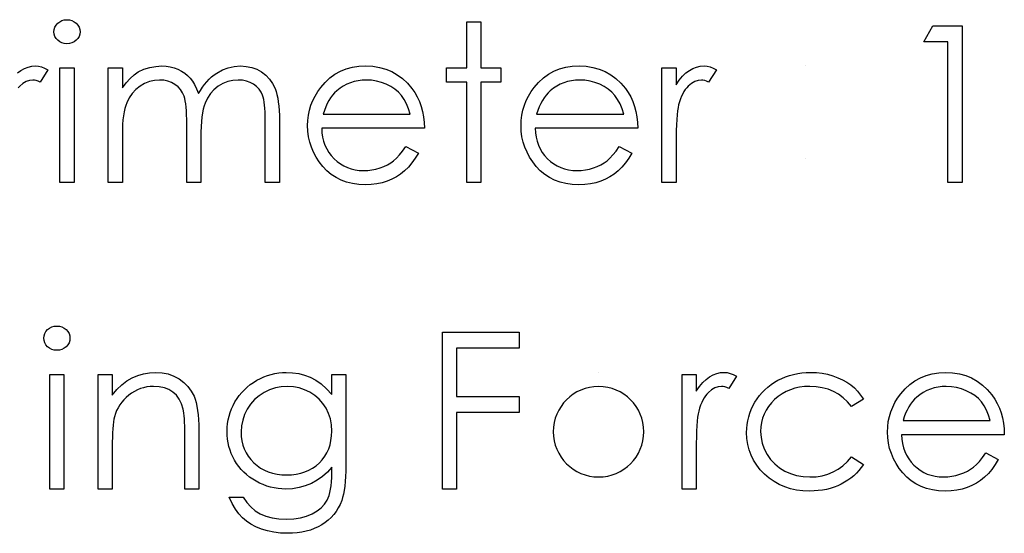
# Model space of a CAD drawing. Header units: inches. Extents: x 220 to 877, y 4 to 174.
# Tile 191 of 256: x 260.678 to 261.542, y 157.365 to 157.816. Entities that reach past the tile are written whole.
import ezdxf

# ---------------------------------------------------------------- set-up
doc = ezdxf.new("R2010")
doc.units = ezdxf.units.IN
doc.header["$LTSCALE"] = 0.5
doc.header["$MEASUREMENT"] = 0
doc.layers.add('SID-M-D', color=42, linetype='Continuous')

msp = doc.modelspace()

# ---------------------------------------------------------------- linework, layer by layer
at = {"layer": 'SID-M-D', "linetype": 'Continuous'}
for p, q in [((260.71179, 157.81289), (260.71356, 157.81424)), ((260.71356, 157.81424), (260.71552, 157.81523)), ((260.71552, 157.81523), (260.71759, 157.81581)), ((260.71759, 157.81581), (260.71985, 157.81601)), ((260.71985, 157.81601), (260.72214, 157.81581)), ((260.72214, 157.81581), (260.72427, 157.81523)), ((260.72427, 157.81523), (260.72623, 157.81424)), ((260.72623, 157.81424), (260.72799, 157.81289)), ((261.07058, 157.81424), (261.08294, 157.81424)), ((261.07058, 157.77361), (261.07058, 157.81424)), ((261.08294, 157.81424), (261.08294, 157.77361)), ((260.70842, 157.80535), (260.70864, 157.80748)), ((260.70864, 157.80328), (260.70842, 157.80535)), ((260.70864, 157.80748), (260.70928, 157.80944)), ((260.70928, 157.80944), (260.71033, 157.81126)), ((260.71033, 157.81126), (260.71179, 157.81289)), ((260.72799, 157.81289), (260.72948, 157.81126)), ((260.72948, 157.81126), (260.73053, 157.80944)), ((260.73053, 157.80944), (260.73117, 157.80748)), ((260.73117, 157.80748), (260.73139, 157.80535)), ((260.73139, 157.80535), (260.73117, 157.80328)), ((261.4716, 157.79657), (261.47968, 157.81071)), ((261.47968, 157.81071), (261.50516, 157.81071)), ((261.50516, 157.81071), (261.50516, 157.67291)), ((260.70928, 157.80135), (260.70864, 157.80328)), ((260.71033, 157.79956), (260.70928, 157.80135)), ((260.71179, 157.79793), (260.71033, 157.79956)), ((260.71356, 157.79657), (260.71179, 157.79793)), ((260.71552, 157.79558), (260.71356, 157.79657)), ((260.72623, 157.79657), (260.72427, 157.79558)), ((260.72799, 157.79793), (260.72623, 157.79657)), ((260.72948, 157.79956), (260.72799, 157.79793)), ((260.73053, 157.80135), (260.72948, 157.79956)), ((260.73117, 157.80328), (260.73053, 157.80135)), ((261.4928, 157.79657), (261.4716, 157.79657)), ((261.4928, 157.67291), (261.4928, 157.79657)), ((260.71759, 157.795), (260.71552, 157.79558)), ((260.71985, 157.79481), (260.71759, 157.795)), ((260.72214, 157.795), (260.71985, 157.79481)), ((260.72427, 157.79558), (260.72214, 157.795)), ((260.67646, 157.76919), (260.67949, 157.77145)), ((260.67949, 157.77145), (260.68261, 157.77317)), ((260.68261, 157.77317), (260.68582, 157.77441)), ((260.68582, 157.77441), (260.68904, 157.77513)), ((260.68904, 157.77513), (260.69236, 157.77537)), ((260.69236, 157.77537), (260.69492, 157.77515)), ((260.69492, 157.77515), (260.69757, 157.77452)), ((260.70312, 157.77192), (260.69633, 157.76121)), ((260.69757, 157.77452), (260.70031, 157.77344)), ((260.70031, 157.77344), (260.70312, 157.77192)), ((260.71372, 157.77361), (260.72609, 157.77361)), ((260.71372, 157.67291), (260.71372, 157.77361)), ((260.72609, 157.77361), (260.72609, 157.67291)), ((260.75612, 157.77361), (260.76849, 157.77361)), ((260.75612, 157.67291), (260.75612, 157.77361)), ((260.76849, 157.77361), (260.76849, 157.75611)), ((260.77889, 157.7677), (260.78245, 157.77027)), ((260.78245, 157.77027), (260.78745, 157.7725)), ((260.78745, 157.7725), (260.79258, 157.7741)), ((260.79258, 157.7741), (260.79783, 157.77504)), ((260.79783, 157.77504), (260.80321, 157.77537)), ((260.80321, 157.77537), (260.80686, 157.77518)), ((260.80686, 157.77518), (260.81039, 157.77466)), ((260.81039, 157.77466), (260.81384, 157.77375)), ((260.81384, 157.77375), (260.81718, 157.77248)), ((260.81718, 157.77248), (260.82035, 157.7709)), ((260.82035, 157.7709), (260.8232, 157.76911)), ((260.85138, 157.76916), (260.85629, 157.77187)), ((260.85629, 157.77187), (260.86143, 157.77383)), ((260.86143, 157.77383), (260.8667, 157.77499)), ((260.8667, 157.77499), (260.87219, 157.77537)), ((260.87219, 157.77537), (260.87724, 157.77504)), ((260.87724, 157.77504), (260.88199, 157.77408)), ((260.88199, 157.77408), (260.88644, 157.77242)), ((260.88644, 157.77242), (260.89058, 157.77013)), ((260.89058, 157.77013), (260.8943, 157.76726)), ((260.95503, 157.76803), (260.9598, 157.77068)), ((260.9598, 157.77068), (260.96488, 157.77272)), ((260.96488, 157.77272), (260.97027, 157.77422)), ((260.97027, 157.77422), (260.97595, 157.77507)), ((260.97595, 157.77507), (260.98197, 157.77537)), ((260.98197, 157.77537), (260.98815, 157.77507)), ((260.98815, 157.77507), (260.99403, 157.77413)), ((260.99403, 157.77413), (260.99958, 157.77259)), ((260.99958, 157.77259), (261.0048, 157.77043)), ((261.0048, 157.77043), (261.00971, 157.76765)), ((261.05291, 157.76124), (261.05291, 157.77361)), ((261.05291, 157.77361), (261.07058, 157.77361)), ((261.08294, 157.77361), (261.10061, 157.77361)), ((261.10061, 157.77361), (261.10061, 157.76124)), ((261.14229, 157.76803), (261.14707, 157.77068)), ((261.14707, 157.77068), (261.15214, 157.77272)), ((261.15214, 157.77272), (261.15753, 157.77422)), ((261.15753, 157.77422), (261.16321, 157.77507)), ((261.16321, 157.77507), (261.16923, 157.77537)), ((261.16923, 157.77537), (261.17541, 157.77507)), ((261.17541, 157.77507), (261.18129, 157.77413)), ((261.18129, 157.77413), (261.18684, 157.77259)), ((261.18684, 157.77259), (261.19206, 157.77043)), ((261.19206, 157.77043), (261.19697, 157.76765)), ((261.24194, 157.77361), (261.2543, 157.77361)), ((261.24194, 157.67291), (261.24194, 157.77361)), ((261.2543, 157.77361), (261.2543, 157.75879)), ((261.26297, 157.76919), (261.26601, 157.77145)), ((261.26601, 157.77145), (261.26913, 157.77317)), ((261.26913, 157.77317), (261.27233, 157.77441)), ((261.27233, 157.77441), (261.27556, 157.77513)), ((261.27556, 157.77513), (261.27887, 157.77537)), ((261.27887, 157.77537), (261.28144, 157.77515)), ((261.28144, 157.77515), (261.28409, 157.77452)), ((261.28964, 157.77192), (261.28285, 157.76121)), ((261.28409, 157.77452), (261.28682, 157.77344)), ((261.28682, 157.77344), (261.28964, 157.77192)), ((260.68413, 157.76168), (260.68129, 157.76003)), ((260.68706, 157.76268), (260.68413, 157.76168)), ((260.69001, 157.76301), (260.68706, 157.76268)), ((260.69136, 157.7629), (260.69001, 157.76301)), ((260.69288, 157.76257), (260.69136, 157.7629)), ((260.69454, 157.76199), (260.69288, 157.76257)), ((260.69633, 157.76121), (260.69454, 157.76199)), ((260.77191, 157.76063), (260.77539, 157.7645)), ((260.77539, 157.7645), (260.77889, 157.7677)), ((260.79225, 157.76166), (260.78806, 157.75997)), ((260.79659, 157.76268), (260.79225, 157.76166)), ((260.80106, 157.76301), (260.79659, 157.76268)), ((260.80487, 157.76276), (260.80106, 157.76301)), ((260.8084, 157.76204), (260.80487, 157.76276)), ((260.81169, 157.7608), (260.8084, 157.76204)), ((260.8232, 157.76911), (260.82576, 157.76707)), ((260.82576, 157.76707), (260.828, 157.76477)), ((260.828, 157.76477), (260.83001, 157.76213)), ((260.83001, 157.76213), (260.83192, 157.75895)), ((260.84056, 157.7592), (260.84252, 157.76155)), ((260.84252, 157.76155), (260.84459, 157.76373)), ((260.84459, 157.76373), (260.84674, 157.76571)), ((260.84674, 157.76571), (260.84901, 157.76754)), ((260.84901, 157.76754), (260.85138, 157.76916)), ((260.86093, 157.76163), (260.85665, 157.75992)), ((260.86537, 157.76268), (260.86093, 157.76163)), ((260.87004, 157.76301), (260.86537, 157.76268)), ((260.87385, 157.76279), (260.87004, 157.76301)), ((260.87735, 157.7621), (260.87385, 157.76279)), ((260.88061, 157.76094), (260.87735, 157.7621)), ((260.8943, 157.76726), (260.89753, 157.76386)), ((260.89753, 157.76386), (260.90024, 157.75997)), ((260.94644, 157.76099), (260.95059, 157.76483)), ((260.95059, 157.76483), (260.95503, 157.76803)), ((260.97187, 157.76168), (260.96858, 157.76066)), ((260.97532, 157.76243), (260.97187, 157.76168)), ((260.97891, 157.76287), (260.97532, 157.76243)), ((260.98261, 157.76301), (260.97891, 157.76287)), ((260.98713, 157.76279), (260.98261, 157.76301)), ((260.99155, 157.76207), (260.98713, 157.76279)), ((260.99588, 157.76091), (260.99155, 157.76207)), ((261.00971, 157.76765), (261.01429, 157.76422)), ((261.01429, 157.76422), (261.01857, 157.76019)), ((261.07058, 157.76124), (261.05291, 157.76124)), ((261.07058, 157.67291), (261.07058, 157.76124)), ((261.10061, 157.76124), (261.08294, 157.76124)), ((261.08294, 157.76124), (261.08294, 157.67291)), ((261.13371, 157.76099), (261.13785, 157.76483)), ((261.13785, 157.76483), (261.14229, 157.76803)), ((261.15913, 157.76168), (261.15584, 157.76066)), ((261.16258, 157.76243), (261.15913, 157.76168)), ((261.16617, 157.76287), (261.16258, 157.76243)), ((261.16987, 157.76301), (261.16617, 157.76287)), ((261.17439, 157.76279), (261.16987, 157.76301)), ((261.17881, 157.76207), (261.17439, 157.76279)), ((261.18314, 157.76091), (261.17881, 157.76207)), ((261.19697, 157.76765), (261.20155, 157.76422)), ((261.20155, 157.76422), (261.20583, 157.76019)), ((261.2543, 157.75879), (261.25712, 157.76287)), ((261.25712, 157.76287), (261.26002, 157.76635)), ((261.26002, 157.76635), (261.26297, 157.76919)), ((261.27064, 157.76168), (261.2678, 157.76003)), ((261.27357, 157.76268), (261.27064, 157.76168)), ((261.27652, 157.76301), (261.27357, 157.76268)), ((261.27788, 157.7629), (261.27652, 157.76301)), ((261.27939, 157.76257), (261.27788, 157.7629)), ((261.28105, 157.76199), (261.27939, 157.76257)), ((261.28285, 157.76121), (261.28105, 157.76199)), ((260.67847, 157.75771), (260.67712, 157.7563)), ((260.68129, 157.76003), (260.67847, 157.75771)), ((260.76849, 157.75611), (260.77191, 157.76063)), ((260.78033, 157.7547), (260.77713, 157.7513)), ((260.78403, 157.75763), (260.78033, 157.7547)), ((260.78806, 157.75997), (260.78403, 157.75763)), ((260.81467, 157.75909), (260.81169, 157.7608)), ((260.81732, 157.75699), (260.81467, 157.75909)), ((260.81955, 157.75456), (260.81732, 157.75699)), ((260.82135, 157.7518), (260.81955, 157.75456)), ((260.83192, 157.75895), (260.83366, 157.75528)), ((260.83366, 157.75528), (260.83526, 157.75106)), ((260.83526, 157.75106), (260.83692, 157.75395)), ((260.83692, 157.75395), (260.83868, 157.75666)), ((260.83868, 157.75666), (260.84056, 157.7592)), ((260.8489, 157.75451), (260.84575, 157.75106)), ((260.85259, 157.75749), (260.8489, 157.75451)), ((260.85665, 157.75992), (260.85259, 157.75749)), ((260.88356, 157.75934), (260.88061, 157.76094)), ((260.88619, 157.75735), (260.88356, 157.75934)), ((260.8884, 157.75509), (260.88619, 157.75735)), ((260.89019, 157.75249), (260.8884, 157.75509)), ((260.89157, 157.74962), (260.89019, 157.75249)), ((260.90024, 157.75997), (260.90242, 157.75553)), ((260.90242, 157.75553), (260.90333, 157.75304)), ((260.90333, 157.75304), (260.9041, 157.75026)), ((260.93753, 157.74896), (260.9399, 157.75285)), ((260.9399, 157.75285), (260.94261, 157.7566)), ((260.94261, 157.7566), (260.94644, 157.76099)), ((260.95666, 157.75357), (260.95473, 157.75175)), ((260.95945, 157.75578), (260.95666, 157.75357)), ((260.96234, 157.75771), (260.95945, 157.75578)), ((260.96538, 157.75931), (260.96234, 157.75771)), ((260.96858, 157.76066), (260.96538, 157.75931)), ((261.00008, 157.75925), (260.99588, 157.76091)), ((261.00403, 157.75724), (261.00008, 157.75925)), ((261.00756, 157.75492), (261.00403, 157.75724)), ((261.01071, 157.7523), (261.00756, 157.75492)), ((261.01857, 157.76019), (261.02252, 157.75556)), ((261.02252, 157.75556), (261.02506, 157.75194)), ((261.12479, 157.74896), (261.12716, 157.75285)), ((261.12716, 157.75285), (261.12987, 157.7566)), ((261.12987, 157.7566), (261.13371, 157.76099)), ((261.14392, 157.75357), (261.14199, 157.75175)), ((261.14671, 157.75578), (261.14392, 157.75357)), ((261.1496, 157.75771), (261.14671, 157.75578)), ((261.15264, 157.75931), (261.1496, 157.75771)), ((261.15584, 157.76066), (261.15264, 157.75931)), ((261.18734, 157.75925), (261.18314, 157.76091)), ((261.19129, 157.75724), (261.18734, 157.75925)), ((261.19482, 157.75492), (261.19129, 157.75724)), ((261.19797, 157.7523), (261.19482, 157.75492)), ((261.20583, 157.76019), (261.20978, 157.75556)), ((261.20978, 157.75556), (261.21232, 157.75194)), ((261.2612, 157.75293), (261.2601, 157.75097)), ((261.26236, 157.7547), (261.2612, 157.75293)), ((261.26363, 157.7563), (261.26236, 157.7547)), ((261.26499, 157.75771), (261.26363, 157.7563)), ((261.2678, 157.76003), (261.26499, 157.75771)), ((260.77445, 157.74747), (260.7723, 157.74313)), ((260.77713, 157.7513), (260.77445, 157.74747)), ((260.8227, 157.74871), (260.82135, 157.7518)), ((260.82325, 157.74692), (260.8227, 157.74871)), ((260.82372, 157.74474), (260.82325, 157.74692)), ((260.82411, 157.74222), (260.82372, 157.74474)), ((260.84313, 157.74714), (260.84103, 157.74278)), ((260.84575, 157.75106), (260.84313, 157.74714)), ((260.89212, 157.74796), (260.89157, 157.74962)), ((260.89259, 157.74598), (260.89212, 157.74796)), ((260.89301, 157.74369), (260.89259, 157.74598)), ((260.9041, 157.75026), (260.90476, 157.74719)), ((260.90476, 157.74719), (260.90532, 157.74382)), ((260.90532, 157.74382), (260.90573, 157.74018)), ((260.93391, 157.74082), (260.93554, 157.74496)), ((260.93554, 157.74496), (260.93753, 157.74896)), ((260.9497, 157.74501), (260.94827, 157.74231)), ((260.95125, 157.74747), (260.9497, 157.74501)), ((260.95293, 157.7497), (260.95125, 157.74747)), ((260.95473, 157.75175), (260.95293, 157.7497)), ((261.01341, 157.74937), (261.01071, 157.7523)), ((261.01578, 157.74606), (261.01341, 157.74937)), ((261.01785, 157.74222), (261.01578, 157.74606)), ((261.02506, 157.75194), (261.02724, 157.74813)), ((261.02724, 157.74813), (261.02912, 157.74407)), ((261.02912, 157.74407), (261.03063, 157.73982)), ((261.12117, 157.74082), (261.1228, 157.74496)), ((261.1228, 157.74496), (261.12479, 157.74896)), ((261.13696, 157.74501), (261.13553, 157.74231)), ((261.13851, 157.74747), (261.13696, 157.74501)), ((261.14019, 157.7497), (261.13851, 157.74747)), ((261.14199, 157.75175), (261.14019, 157.7497)), ((261.20067, 157.74937), (261.19797, 157.7523)), ((261.20304, 157.74606), (261.20067, 157.74937)), ((261.20511, 157.74222), (261.20304, 157.74606)), ((261.21232, 157.75194), (261.2145, 157.74813)), ((261.2145, 157.74813), (261.21638, 157.74407)), ((261.21638, 157.74407), (261.21789, 157.73982)), ((261.25728, 157.74399), (261.25651, 157.74131)), ((261.25814, 157.7465), (261.25728, 157.74399)), ((261.25908, 157.74882), (261.25814, 157.7465)), ((261.2601, 157.75097), (261.25908, 157.74882)), ((260.77064, 157.738), (260.76998, 157.73496)), ((260.77141, 157.7407), (260.77064, 157.738)), ((260.7723, 157.74313), (260.77141, 157.7407)), ((260.82444, 157.73932), (260.82411, 157.74222)), ((260.82469, 157.73607), (260.82444, 157.73932)), ((260.82488, 157.73245), (260.82469, 157.73607)), ((260.83943, 157.73742), (260.83882, 157.73416)), ((260.84017, 157.74029), (260.83943, 157.73742)), ((260.84103, 157.74278), (260.84017, 157.74029)), ((260.89334, 157.74109), (260.89301, 157.74369)), ((260.89358, 157.73817), (260.89334, 157.74109)), ((260.89378, 157.73494), (260.89358, 157.73817)), ((260.90573, 157.74018), (260.90603, 157.73623)), ((260.90603, 157.73623), (260.90623, 157.73198)), ((260.93173, 157.73215), (260.93264, 157.73654)), ((260.93264, 157.73654), (260.93391, 157.74082)), ((260.94575, 157.73632), (260.94468, 157.73298)), ((260.94694, 157.73941), (260.94575, 157.73632)), ((260.94827, 157.74231), (260.94694, 157.73941)), ((261.01965, 157.73786), (261.01785, 157.74222)), ((261.02111, 157.73298), (261.01965, 157.73786)), ((261.03063, 157.73982), (261.03185, 157.73535)), ((261.03185, 157.73535), (261.03273, 157.73066)), ((261.11899, 157.73215), (261.1199, 157.73654)), ((261.1199, 157.73654), (261.12117, 157.74082)), ((261.13302, 157.73632), (261.13194, 157.73298)), ((261.1342, 157.73941), (261.13302, 157.73632)), ((261.13553, 157.74231), (261.1342, 157.73941)), ((261.20691, 157.73786), (261.20511, 157.74222)), ((261.20837, 157.73298), (261.20691, 157.73786)), ((261.21789, 157.73982), (261.21911, 157.73535)), ((261.21911, 157.73535), (261.21999, 157.73066)), ((261.25555, 157.73596), (261.25516, 157.73245)), ((261.25599, 157.73891), (261.25555, 157.73596)), ((261.25651, 157.74131), (261.25599, 157.73891)), ((260.76901, 157.72801), (260.76874, 157.72406)), ((260.76945, 157.73162), (260.76901, 157.72801)), ((260.76998, 157.73496), (260.76945, 157.73162)), ((260.82499, 157.72845), (260.82488, 157.73245)), ((260.82502, 157.72412), (260.82499, 157.72845)), ((260.8383, 157.73052), (260.83791, 157.72649)), ((260.83882, 157.73416), (260.8383, 157.73052)), ((260.89389, 157.73138), (260.89378, 157.73494)), ((260.89392, 157.72751), (260.89389, 157.73138)), ((260.89392, 157.67291), (260.89392, 157.72751)), ((260.90623, 157.73198), (260.90628, 157.72746)), ((260.90628, 157.72746), (260.90628, 157.67291)), ((260.93101, 157.72298), (260.93121, 157.72762)), ((260.93121, 157.72762), (260.93173, 157.73215)), ((260.94468, 157.73298), (261.02111, 157.73298)), ((261.03273, 157.73066), (261.03326, 157.72574)), ((261.11827, 157.72298), (261.11847, 157.72762)), ((261.11847, 157.72762), (261.11899, 157.73215)), ((261.13194, 157.73298), (261.20837, 157.73298)), ((261.21999, 157.73066), (261.22052, 157.72574)), ((261.25486, 157.72839), (261.25461, 157.72381)), ((261.25516, 157.73245), (261.25486, 157.72839)), ((260.76854, 157.71984), (260.76849, 157.71528)), ((260.76874, 157.72406), (260.76854, 157.71984)), ((260.82502, 157.67291), (260.82502, 157.72412)), ((260.83761, 157.72207), (260.83744, 157.71727)), ((260.83791, 157.72649), (260.83761, 157.72207)), ((260.93124, 157.71804), (260.93101, 157.72298)), ((260.93184, 157.71321), (260.93124, 157.71804)), ((261.03348, 157.72061), (260.94338, 157.72061)), ((260.94338, 157.72061), (260.94363, 157.71663)), ((261.03326, 157.72574), (261.03348, 157.72061)), ((261.1185, 157.71804), (261.11827, 157.72298)), ((261.1191, 157.71321), (261.1185, 157.71804)), ((261.22074, 157.72061), (261.13064, 157.72061)), ((261.13064, 157.72061), (261.13089, 157.71663)), ((261.22052, 157.72574), (261.22074, 157.72061)), ((261.25444, 157.71868), (261.25433, 157.71299)), ((261.25461, 157.72381), (261.25444, 157.71868)), ((260.76849, 157.71528), (260.76849, 157.67291)), ((260.83744, 157.71727), (260.83738, 157.71208)), ((260.83738, 157.71208), (260.83738, 157.67291)), ((260.93289, 157.70855), (260.93184, 157.71321)), ((260.94363, 157.71663), (260.94418, 157.71283)), ((260.94418, 157.71283), (260.94506, 157.70921)), ((261.12015, 157.70855), (261.1191, 157.71321)), ((261.13089, 157.71663), (261.13144, 157.71283)), ((261.13144, 157.71283), (261.13233, 157.70921)), ((261.25433, 157.71299), (261.2543, 157.70675)), ((260.93438, 157.70399), (260.93289, 157.70855)), ((260.93626, 157.69955), (260.93438, 157.70399)), ((260.94506, 157.70921), (260.94628, 157.70579)), ((260.94628, 157.70579), (260.94777, 157.70256)), ((260.94777, 157.70256), (260.94959, 157.69949)), ((261.01164, 157.69723), (261.01438, 157.70065)), ((261.01438, 157.70065), (261.01719, 157.70471)), ((261.01719, 157.70471), (261.02818, 157.69894)), ((261.12164, 157.70399), (261.12015, 157.70855)), ((261.12352, 157.69955), (261.12164, 157.70399)), ((261.13233, 157.70921), (261.13354, 157.70579)), ((261.13354, 157.70579), (261.13503, 157.70256)), ((261.13503, 157.70256), (261.13685, 157.69949)), ((261.1989, 157.69723), (261.20164, 157.70065)), ((261.20164, 157.70065), (261.20445, 157.70471)), ((261.20445, 157.70471), (261.21544, 157.69894)), ((261.2543, 157.70675), (261.2543, 157.67291)), ((260.93855, 157.69524), (260.93626, 157.69955)), ((260.94128, 157.69107), (260.93855, 157.69524)), ((260.94959, 157.69949), (260.95174, 157.69662)), ((260.95174, 157.69662), (260.9542, 157.69392)), ((260.9542, 157.69392), (260.95691, 157.69149)), ((261.00391, 157.69027), (261.00651, 157.69212)), ((261.00651, 157.69212), (261.00902, 157.69436)), ((261.00902, 157.69436), (261.01164, 157.69723)), ((261.02547, 157.69433), (261.02257, 157.69019)), ((261.02818, 157.69894), (261.02547, 157.69433)), ((261.12581, 157.69524), (261.12352, 157.69955)), ((261.12854, 157.69107), (261.12581, 157.69524)), ((261.13685, 157.69949), (261.139, 157.69662)), ((261.139, 157.69662), (261.14146, 157.69392)), ((261.14146, 157.69392), (261.14417, 157.69149)), ((261.19118, 157.69027), (261.19377, 157.69212)), ((261.19377, 157.69212), (261.19628, 157.69436)), ((261.19628, 157.69436), (261.1989, 157.69723)), ((261.21273, 157.69433), (261.20983, 157.69019)), ((261.21544, 157.69894), (261.21273, 157.69433)), ((260.94443, 157.68704), (260.94128, 157.69107)), ((260.94794, 157.68332), (260.94443, 157.68704)), ((260.95691, 157.69149), (260.95975, 157.68936)), ((260.95975, 157.68936), (260.96276, 157.68757)), ((260.96276, 157.68757), (260.96593, 157.68611)), ((260.96593, 157.68611), (260.96925, 157.68497)), ((260.96925, 157.68497), (260.97272, 157.68417)), ((260.97272, 157.68417), (260.97634, 157.68368)), ((260.97634, 157.68368), (260.98012, 157.68351)), ((260.98012, 157.68351), (260.98382, 157.68365)), ((260.98382, 157.68365), (260.98744, 157.68409)), ((260.98744, 157.68409), (260.99102, 157.68484)), ((260.99102, 157.68484), (260.99456, 157.68586)), ((260.99456, 157.68586), (260.99795, 157.68713)), ((260.99795, 157.68713), (261.00107, 157.68862)), ((261.00107, 157.68862), (261.00391, 157.69027)), ((261.01948, 157.68649), (261.01617, 157.68329)), ((261.02257, 157.69019), (261.01948, 157.68649)), ((261.13169, 157.68704), (261.12854, 157.69107)), ((261.1352, 157.68332), (261.13169, 157.68704)), ((261.14417, 157.69149), (261.14701, 157.68936)), ((261.14701, 157.68936), (261.15002, 157.68757)), ((261.15002, 157.68757), (261.15319, 157.68611)), ((261.15319, 157.68611), (261.15651, 157.68497)), ((261.15651, 157.68497), (261.15998, 157.68417)), ((261.15998, 157.68417), (261.1636, 157.68368)), ((261.1636, 157.68368), (261.16738, 157.68351)), ((261.16738, 157.68351), (261.17108, 157.68365)), ((261.17108, 157.68365), (261.1747, 157.68409)), ((261.1747, 157.68409), (261.17828, 157.68484)), ((261.17828, 157.68484), (261.18182, 157.68586)), ((261.18182, 157.68586), (261.18521, 157.68713)), ((261.18521, 157.68713), (261.18833, 157.68862)), ((261.18833, 157.68862), (261.19118, 157.69027)), ((261.20674, 157.68649), (261.20343, 157.68329)), ((261.20983, 157.69019), (261.20674, 157.68649)), ((260.9518, 157.68009), (260.94794, 157.68332)), ((260.95597, 157.67736), (260.9518, 157.68009)), ((260.96044, 157.67512), (260.95597, 157.67736)), ((260.96527, 157.67338), (260.96044, 157.67512)), ((261.00502, 157.67598), (261.00088, 157.67424)), ((261.00897, 157.67807), (261.00502, 157.67598)), ((261.01267, 157.6805), (261.00897, 157.67807)), ((261.01617, 157.68329), (261.01267, 157.6805)), ((261.13906, 157.68009), (261.1352, 157.68332)), ((261.14323, 157.67736), (261.13906, 157.68009)), ((261.1477, 157.67512), (261.14323, 157.67736)), ((261.15253, 157.67338), (261.1477, 157.67512)), ((261.19228, 157.67598), (261.18814, 157.67424)), ((261.19623, 157.67807), (261.19228, 157.67598)), ((261.19993, 157.6805), (261.19623, 157.67807)), ((261.20343, 157.68329), (261.19993, 157.6805)), ((260.72609, 157.67291), (260.71372, 157.67291)), ((260.76849, 157.67291), (260.75612, 157.67291)), ((260.83738, 157.67291), (260.82502, 157.67291)), ((260.90628, 157.67291), (260.89392, 157.67291)), ((260.9704, 157.67214), (260.96527, 157.67338)), ((260.97587, 157.67139), (260.9704, 157.67214)), ((260.98167, 157.67114), (260.97587, 157.67139)), ((260.98688, 157.67134), (260.98167, 157.67114)), ((260.99182, 157.67192), (260.98688, 157.67134)), ((260.99649, 157.67288), (260.99182, 157.67192)), ((261.00088, 157.67424), (260.99649, 157.67288)), ((261.08294, 157.67291), (261.07058, 157.67291)), ((261.15766, 157.67214), (261.15253, 157.67338)), ((261.16313, 157.67139), (261.15766, 157.67214)), ((261.16893, 157.67114), (261.16313, 157.67139)), ((261.17414, 157.67134), (261.16893, 157.67114)), ((261.17908, 157.67192), (261.17414, 157.67134)), ((261.18375, 157.67288), (261.17908, 157.67192)), ((261.18814, 157.67424), (261.18375, 157.67288)), ((261.2543, 157.67291), (261.24194, 157.67291)), ((261.50516, 157.67291), (261.4928, 157.67291)), ((260.70296, 157.54386), (260.70472, 157.54521)), ((260.70472, 157.54521), (260.70668, 157.5462)), ((260.70668, 157.5462), (260.70875, 157.54678)), ((260.70875, 157.54678), (260.71102, 157.54698)), ((260.71102, 157.54698), (260.71331, 157.54678)), ((260.71331, 157.54678), (260.71543, 157.5462)), ((260.71543, 157.5462), (260.71739, 157.54521)), ((260.71739, 157.54521), (260.71916, 157.54386)), ((260.69959, 157.53632), (260.69981, 157.53845)), ((260.69981, 157.53845), (260.70045, 157.54041)), ((260.70045, 157.54041), (260.70149, 157.54223)), ((260.70149, 157.54223), (260.70296, 157.54386)), ((260.71916, 157.54386), (260.72065, 157.54223)), ((260.72065, 157.54223), (260.7217, 157.54041)), ((260.7217, 157.54041), (260.72233, 157.53845)), ((260.72233, 157.53845), (260.72256, 157.53632)), ((261.04938, 157.54168), (261.11651, 157.54168)), ((261.04938, 157.40388), (261.04938, 157.54168)), ((261.11651, 157.54168), (261.11651, 157.52755)), ((260.69981, 157.53425), (260.69959, 157.53632)), ((260.70045, 157.53232), (260.69981, 157.53425)), ((260.70149, 157.53053), (260.70045, 157.53232)), ((260.70296, 157.5289), (260.70149, 157.53053)), ((260.70472, 157.52755), (260.70296, 157.5289)), ((260.71916, 157.5289), (260.71739, 157.52755)), ((260.72065, 157.53053), (260.71916, 157.5289)), ((260.7217, 157.53232), (260.72065, 157.53053)), ((260.72233, 157.53425), (260.7217, 157.53232)), ((260.72256, 157.53632), (260.72233, 157.53425)), ((260.70668, 157.52655), (260.70472, 157.52755)), ((260.70875, 157.52597), (260.70668, 157.52655)), ((260.71102, 157.52578), (260.70875, 157.52597)), ((260.71331, 157.52597), (260.71102, 157.52578)), ((260.71543, 157.52655), (260.71331, 157.52597)), ((260.71739, 157.52755), (260.71543, 157.52655)), ((261.11651, 157.52755), (261.06174, 157.52755)), ((261.06174, 157.52755), (261.06174, 157.48515)), ((260.70489, 157.50458), (260.71726, 157.50458)), ((260.70489, 157.40388), (260.70489, 157.50458)), ((260.71726, 157.50458), (260.71726, 157.40388)), ((260.74729, 157.50458), (260.75965, 157.50458)), ((260.74729, 157.40388), (260.74729, 157.50458)), ((260.75965, 157.50458), (260.75965, 157.48642)), ((260.77713, 157.5016), (260.78201, 157.50367)), ((260.78201, 157.50367), (260.78712, 157.50516)), ((260.78712, 157.50516), (260.79245, 157.50604)), ((260.79245, 157.50604), (260.79797, 157.50635)), ((260.79797, 157.50635), (260.80354, 157.50599)), ((260.80354, 157.50599), (260.80879, 157.50494)), ((260.80879, 157.50494), (260.8137, 157.50314)), ((260.8137, 157.50314), (260.81828, 157.50066)), ((260.88958, 157.50099), (260.8927, 157.50243)), ((260.8927, 157.50243), (260.89588, 157.50361)), ((260.89588, 157.50361), (260.89908, 157.50461)), ((260.89908, 157.50461), (260.90233, 157.50535)), ((260.90233, 157.50535), (260.90565, 157.5059)), ((260.90565, 157.5059), (260.90899, 157.50624)), ((260.90899, 157.50624), (260.91235, 157.50635)), ((260.91235, 157.50635), (260.9179, 157.50607)), ((260.9179, 157.50607), (260.92326, 157.50527)), ((260.92326, 157.50527), (260.92842, 157.50394)), ((260.92842, 157.50394), (260.93339, 157.50207)), ((260.93339, 157.50207), (260.93822, 157.49953)), ((260.95221, 157.50458), (260.96458, 157.50458)), ((260.95221, 157.48697), (260.95221, 157.50458)), ((260.96458, 157.50458), (260.96458, 157.42467)), ((261.18634, 157.50635), (261.18634, 157.50635)), ((261.2596, 157.50458), (261.27197, 157.50458)), ((261.2596, 157.40388), (261.2596, 157.50458)), ((261.27197, 157.50458), (261.27197, 157.48976)), ((261.28064, 157.50016), (261.28367, 157.50243)), ((261.28367, 157.50243), (261.28679, 157.50414)), ((261.28679, 157.50414), (261.28999, 157.50538)), ((261.28999, 157.50538), (261.29322, 157.5061)), ((261.29322, 157.5061), (261.29654, 157.50635)), ((261.29654, 157.50635), (261.2991, 157.50612)), ((261.2991, 157.50612), (261.30175, 157.50549)), ((261.3073, 157.5029), (261.30051, 157.49219)), ((261.30175, 157.50549), (261.30449, 157.50441)), ((261.30449, 157.50441), (261.3073, 157.5029)), ((261.34697, 157.50105), (261.35034, 157.50245)), ((261.35034, 157.50245), (261.35379, 157.50364)), ((261.35379, 157.50364), (261.35735, 157.50461)), ((261.35735, 157.50461), (261.36099, 157.50538)), ((261.36099, 157.50538), (261.36472, 157.5059)), ((261.36472, 157.5059), (261.36855, 157.50624)), ((261.36855, 157.50624), (261.3725, 157.50635)), ((261.3725, 157.50635), (261.37744, 157.50615)), ((261.37744, 157.50615), (261.38233, 157.50557)), ((261.38233, 157.50557), (261.3871, 157.50463)), ((261.3871, 157.50463), (261.3918, 157.50328)), ((261.3918, 157.50328), (261.39627, 157.50163)), ((261.46859, 157.50165), (261.47367, 157.5037)), ((261.47367, 157.5037), (261.47905, 157.50519)), ((261.47905, 157.50519), (261.48474, 157.50604)), ((261.48474, 157.50604), (261.49075, 157.50635)), ((261.49075, 157.50635), (261.49694, 157.50604)), ((261.49694, 157.50604), (261.50282, 157.5051)), ((261.50282, 157.5051), (261.50836, 157.50356)), ((261.50836, 157.50356), (261.51358, 157.5014)), ((260.76371, 157.49127), (260.76796, 157.49544)), ((260.76796, 157.49544), (260.77243, 157.49887)), ((260.77243, 157.49887), (260.77713, 157.5016)), ((260.78993, 157.49351), (260.78709, 157.4929)), ((260.79283, 157.49387), (260.78993, 157.49351)), ((260.79581, 157.49398), (260.79283, 157.49387)), ((260.80084, 157.49368), (260.79581, 157.49398)), ((260.80536, 157.49274), (260.80084, 157.49368)), ((260.81828, 157.50066), (260.82242, 157.49757)), ((260.82242, 157.49757), (260.82601, 157.49398)), ((260.82601, 157.49398), (260.82899, 157.48989)), ((260.87556, 157.49114), (260.87804, 157.49343)), ((260.87804, 157.49343), (260.88069, 157.49555)), ((260.88069, 157.49555), (260.88351, 157.49754)), ((260.88351, 157.49754), (260.88649, 157.49936)), ((260.88649, 157.49936), (260.88958, 157.50099)), ((260.90794, 157.49365), (260.90272, 157.49265)), ((260.91335, 157.49398), (260.90794, 157.49365)), ((260.91854, 157.49365), (260.91335, 157.49398)), ((260.92356, 157.49271), (260.91854, 157.49365)), ((260.93822, 157.49953), (260.94299, 157.49616)), ((260.94299, 157.49616), (260.94763, 157.49196)), ((261.27197, 157.48976), (261.27479, 157.49384)), ((261.27479, 157.49384), (261.27768, 157.49732)), ((261.27768, 157.49732), (261.28064, 157.50016)), ((261.29124, 157.49365), (261.28831, 157.49265)), ((261.29419, 157.49398), (261.29124, 157.49365)), ((261.29554, 157.49387), (261.29419, 157.49398)), ((261.29706, 157.49354), (261.29554, 157.49387)), ((261.29872, 157.49296), (261.29706, 157.49354)), ((261.33223, 157.49114), (261.33482, 157.49346)), ((261.33482, 157.49346), (261.33761, 157.49561)), ((261.33761, 157.49561), (261.34059, 157.4976)), ((261.34059, 157.4976), (261.34371, 157.49942)), ((261.34371, 157.49942), (261.34697, 157.50105)), ((261.36706, 157.49379), (261.3627, 157.49326)), ((261.37159, 157.49398), (261.36706, 157.49379)), ((261.37725, 157.4937), (261.37159, 157.49398)), ((261.38258, 157.49288), (261.37725, 157.4937)), ((261.39627, 157.50163), (261.40041, 157.49975)), ((261.40041, 157.49975), (261.40416, 157.49762)), ((261.40416, 157.49762), (261.40758, 157.49528)), ((261.40758, 157.49528), (261.4107, 157.49265)), ((261.45523, 157.49196), (261.45937, 157.4958)), ((261.45937, 157.4958), (261.46381, 157.499)), ((261.46381, 157.499), (261.46859, 157.50165)), ((261.4841, 157.4934), (261.48065, 157.49265)), ((261.48769, 157.49384), (261.4841, 157.4934)), ((261.49139, 157.49398), (261.48769, 157.49384)), ((261.49591, 157.49376), (261.49139, 157.49398)), ((261.50033, 157.49304), (261.49591, 157.49376)), ((261.51358, 157.5014), (261.51849, 157.49862)), ((261.51849, 157.49862), (261.52308, 157.49519)), ((261.52308, 157.49519), (261.52735, 157.49116)), ((260.75965, 157.48642), (260.76371, 157.49127)), ((260.77415, 157.48631), (260.77185, 157.48432)), ((260.77657, 157.4881), (260.77415, 157.48631)), ((260.77909, 157.48967), (260.77657, 157.4881)), ((260.78168, 157.49097), (260.77909, 157.48967)), ((260.78436, 157.49207), (260.78168, 157.49097)), ((260.78709, 157.4929), (260.78436, 157.49207)), ((260.80939, 157.49119), (260.80536, 157.49274)), ((260.81293, 157.48901), (260.80939, 157.49119)), ((260.81594, 157.48622), (260.81293, 157.48901)), ((260.81842, 157.48283), (260.81594, 157.48622)), ((260.82899, 157.48989), (260.83139, 157.48531)), ((260.83139, 157.48531), (260.83239, 157.48274)), ((260.8691, 157.48332), (260.87109, 157.48608)), ((260.87109, 157.48608), (260.87324, 157.48868)), ((260.87324, 157.48868), (260.87556, 157.49114)), ((260.88842, 157.48584), (260.88448, 157.48244)), ((260.89289, 157.48871), (260.88842, 157.48584)), ((260.89773, 157.49103), (260.89289, 157.48871)), ((260.90272, 157.49265), (260.89773, 157.49103)), ((260.92839, 157.49108), (260.92356, 157.49271)), ((260.93306, 157.48885), (260.92839, 157.49108)), ((260.93739, 157.48606), (260.93306, 157.48885)), ((260.94117, 157.4828), (260.93739, 157.48606)), ((260.94763, 157.49196), (260.95221, 157.48697)), ((261.06174, 157.48515), (261.11651, 157.48515)), ((261.11651, 157.48515), (261.11651, 157.47101)), ((261.28003, 157.48567), (261.27887, 157.4839)), ((261.2813, 157.48727), (261.28003, 157.48567)), ((261.28265, 157.48868), (261.2813, 157.48727)), ((261.28547, 157.491), (261.28265, 157.48868)), ((261.28831, 157.49265), (261.28547, 157.491)), ((261.30051, 157.49219), (261.29872, 157.49296)), ((261.32541, 157.48316), (261.32751, 157.48597)), ((261.32751, 157.48597), (261.32977, 157.48865)), ((261.32977, 157.48865), (261.33223, 157.49114)), ((261.34393, 157.48517), (261.34076, 157.48247)), ((261.3473, 157.48749), (261.34393, 157.48517)), ((261.35086, 157.48948), (261.3473, 157.48749)), ((261.35461, 157.49111), (261.35086, 157.48948)), ((261.35856, 157.49235), (261.35461, 157.49111)), ((261.3627, 157.49326), (261.35856, 157.49235)), ((261.38763, 157.4915), (261.38258, 157.49288)), ((261.39237, 157.48956), (261.38763, 157.4915)), ((261.39679, 157.48708), (261.39237, 157.48956)), ((261.4009, 157.48404), (261.39679, 157.48708)), ((261.4107, 157.49265), (261.41357, 157.4897)), ((261.41357, 157.4897), (261.41622, 157.48639)), ((261.41622, 157.48639), (261.4186, 157.48274)), ((261.44869, 157.48382), (261.45139, 157.48758)), ((261.45139, 157.48758), (261.45523, 157.49196)), ((261.46823, 157.48675), (261.46544, 157.48454)), ((261.47113, 157.48868), (261.46823, 157.48675)), ((261.47416, 157.49028), (261.47113, 157.48868)), ((261.47737, 157.49163), (261.47416, 157.49028)), ((261.48065, 157.49265), (261.47737, 157.49163)), ((261.50466, 157.49188), (261.50033, 157.49304)), ((261.50886, 157.49023), (261.50466, 157.49188)), ((261.51281, 157.48821), (261.50886, 157.49023)), ((261.51634, 157.48589), (261.51281, 157.48821)), ((261.51949, 157.48327), (261.51634, 157.48589)), ((261.52735, 157.49116), (261.5313, 157.48653)), ((261.5313, 157.48653), (261.53384, 157.48291)), ((260.76622, 157.47772), (260.76476, 157.47529)), ((260.76791, 157.48004), (260.76622, 157.47772)), ((260.76978, 157.48225), (260.76791, 157.48004)), ((260.77185, 157.48432), (260.76978, 157.48225)), ((260.82038, 157.4788), (260.81842, 157.48283)), ((260.82179, 157.47416), (260.82038, 157.4788)), ((260.83239, 157.48274), (260.83324, 157.47982)), ((260.83324, 157.47982), (260.83396, 157.47659)), ((260.83396, 157.47659), (260.83457, 157.473)), ((260.86424, 157.4743), (260.86565, 157.47736)), ((260.86565, 157.47736), (260.86728, 157.4804)), ((260.86728, 157.4804), (260.8691, 157.48332)), ((260.88103, 157.47855), (260.87807, 157.47416)), ((260.88448, 157.48244), (260.88103, 157.47855)), ((260.94446, 157.47907), (260.94117, 157.4828)), ((260.94722, 157.47488), (260.94446, 157.47907)), ((261.27581, 157.47747), (261.27495, 157.47496)), ((261.27675, 157.47979), (261.27581, 157.47747)), ((261.27777, 157.48194), (261.27675, 157.47979)), ((261.27887, 157.4839), (261.27777, 157.48194)), ((261.32028, 157.47386), (261.32177, 157.47703)), ((261.32177, 157.47703), (261.32348, 157.48015)), ((261.32348, 157.48015), (261.32541, 157.48316)), ((261.3354, 157.4764), (261.33328, 157.47314)), ((261.33789, 157.47952), (261.3354, 157.4764)), ((261.34076, 157.48247), (261.33789, 157.47952)), ((261.40474, 157.48045), (261.4009, 157.48404)), ((261.40825, 157.47631), (261.40474, 157.48045)), ((261.4186, 157.48274), (261.40825, 157.47631)), ((261.44432, 157.47593), (261.44631, 157.47993)), ((261.44631, 157.47993), (261.44869, 157.48382)), ((261.46003, 157.47844), (261.45848, 157.47598)), ((261.46171, 157.48067), (261.46003, 157.47844)), ((261.46351, 157.48272), (261.46171, 157.48067)), ((261.46544, 157.48454), (261.46351, 157.48272)), ((261.52219, 157.48034), (261.51949, 157.48327)), ((261.52457, 157.47703), (261.52219, 157.48034)), ((261.52664, 157.47319), (261.52457, 157.47703)), ((261.53384, 157.48291), (261.53602, 157.4791)), ((261.53602, 157.4791), (261.5379, 157.47504)), ((260.76241, 157.47008), (260.76156, 157.46731)), ((260.76349, 157.47275), (260.76241, 157.47008)), ((260.76476, 157.47529), (260.76349, 157.47275)), ((260.82212, 157.47256), (260.82179, 157.47416)), ((260.82242, 157.47057), (260.82212, 157.47256)), ((260.82267, 157.46825), (260.82242, 157.47057)), ((260.82289, 157.46558), (260.82267, 157.46825)), ((260.83457, 157.473), (260.83501, 157.46908)), ((260.83501, 157.46908), (260.83534, 157.46483)), ((260.86132, 157.46469), (260.86209, 157.46795)), ((260.86209, 157.46795), (260.86306, 157.47115)), ((260.86306, 157.47115), (260.86424, 157.4743)), ((260.87573, 157.46941), (260.87407, 157.4645)), ((260.87807, 157.47416), (260.87573, 157.46941)), ((260.9494, 157.47032), (260.94722, 157.47488)), ((260.95097, 157.46544), (260.9494, 157.47032)), ((261.11651, 157.47101), (261.06174, 157.47101)), ((261.06174, 157.47101), (261.06174, 157.40388)), ((261.27365, 157.46988), (261.27321, 157.46693)), ((261.27418, 157.47228), (261.27365, 157.46988)), ((261.27495, 157.47496), (261.27418, 157.47228)), ((261.31798, 157.46729), (261.31901, 157.4706)), ((261.31901, 157.4706), (261.32028, 157.47386)), ((261.33157, 157.46972), (261.33021, 157.46616)), ((261.33328, 157.47314), (261.33157, 157.46972)), ((261.44051, 157.46312), (261.44143, 157.46751)), ((261.44143, 157.46751), (261.4427, 157.47179)), ((261.4427, 157.47179), (261.44432, 157.47593)), ((261.45572, 157.47038), (261.45454, 157.46729)), ((261.45705, 157.47328), (261.45572, 157.47038)), ((261.45848, 157.47598), (261.45705, 157.47328)), ((261.52843, 157.46883), (261.52664, 157.47319)), ((261.52989, 157.46395), (261.52843, 157.46883)), ((261.5379, 157.47504), (261.53942, 157.47079)), ((261.53942, 157.47079), (261.54063, 157.46632)), ((260.7604, 157.46006), (260.76012, 157.45685)), ((260.76073, 157.46284), (260.7604, 157.46006)), ((260.76112, 157.46527), (260.76073, 157.46284)), ((260.76156, 157.46731), (260.76112, 157.46527)), ((260.82306, 157.46251), (260.82289, 157.46558)), ((260.82317, 157.45912), (260.82306, 157.46251)), ((260.82322, 157.45536), (260.82317, 157.45912)), ((260.83534, 157.46483), (260.83556, 157.46022)), ((260.83556, 157.46022), (260.83562, 157.45531)), ((260.86046, 157.45798), (260.86079, 157.46138)), ((260.86079, 157.46138), (260.86132, 157.46469)), ((260.87305, 157.45937), (260.87272, 157.45407)), ((260.87407, 157.4645), (260.87305, 157.45937)), ((260.95191, 157.46028), (260.95097, 157.46544)), ((260.95221, 157.45478), (260.95191, 157.46028)), ((261.27252, 157.45937), (261.27227, 157.45478)), ((261.27283, 157.46342), (261.27252, 157.45937)), ((261.27321, 157.46693), (261.27283, 157.46342)), ((261.31625, 157.45696), (261.3166, 157.46047)), ((261.3166, 157.46047), (261.31716, 157.46392)), ((261.31716, 157.46392), (261.31798, 157.46729)), ((261.32927, 157.46243), (261.32869, 157.45854)), ((261.33021, 157.46616), (261.32927, 157.46243)), ((261.43999, 157.45859), (261.44051, 157.46312)), ((261.45454, 157.46729), (261.45346, 157.46395)), ((261.45346, 157.46395), (261.52989, 157.46395)), ((261.54063, 157.46632), (261.54152, 157.46163)), ((261.54152, 157.46163), (261.54204, 157.45672)), ((260.75993, 157.45329), (260.75976, 157.44935)), ((260.76012, 157.45685), (260.75993, 157.45329)), ((260.82325, 157.45125), (260.82322, 157.45536)), ((260.82325, 157.40388), (260.82325, 157.45125)), ((260.83562, 157.45531), (260.83562, 157.40388)), ((260.86035, 157.45456), (260.86046, 157.45798)), ((260.86046, 157.45114), (260.86035, 157.45456)), ((260.86076, 157.44777), (260.86046, 157.45114)), ((260.87272, 157.45407), (260.87288, 157.45006)), ((260.95152, 157.44656), (260.95205, 157.45056)), ((260.95205, 157.45056), (260.95221, 157.45478)), ((261.27227, 157.45478), (261.27211, 157.44965)), ((261.31613, 157.4534), (261.31625, 157.45696)), ((261.31638, 157.44816), (261.31613, 157.4534)), ((261.32869, 157.45854), (261.3285, 157.45451)), ((261.3285, 157.45451), (261.32886, 157.44923)), ((261.4398, 157.45395), (261.43999, 157.45859)), ((261.44002, 157.44901), (261.4398, 157.45395)), ((261.54226, 157.45158), (261.45216, 157.45158)), ((261.45216, 157.45158), (261.45241, 157.44761)), ((261.54204, 157.45672), (261.54226, 157.45158)), ((260.75968, 157.44501), (260.75965, 157.44029)), ((260.75976, 157.44935), (260.75968, 157.44501)), ((260.86129, 157.44449), (260.86076, 157.44777)), ((260.86201, 157.44128), (260.86129, 157.44449)), ((260.87288, 157.45006), (260.87341, 157.44623)), ((260.87341, 157.44623), (260.87429, 157.44255)), ((260.87429, 157.44255), (260.8755, 157.4391)), ((260.94951, 157.43916), (260.9507, 157.44275)), ((260.9507, 157.44275), (260.95152, 157.44656)), ((261.272, 157.44396), (261.27197, 157.43772)), ((261.27211, 157.44965), (261.272, 157.44396)), ((261.31713, 157.44311), (261.31638, 157.44816)), ((261.31834, 157.43828), (261.31713, 157.44311)), ((261.32886, 157.44923), (261.32991, 157.44413)), ((261.32991, 157.44413), (261.33168, 157.43916)), ((261.44063, 157.44418), (261.44002, 157.44901)), ((261.44167, 157.43952), (261.44063, 157.44418)), ((261.45241, 157.44761), (261.45296, 157.4438)), ((261.45296, 157.4438), (261.45385, 157.44018)), ((260.75965, 157.44029), (260.75965, 157.40388)), ((260.86295, 157.43814), (260.86201, 157.44128)), ((260.8641, 157.43507), (260.86295, 157.43814)), ((260.86546, 157.43207), (260.8641, 157.43507)), ((260.8755, 157.4391), (260.87705, 157.43579)), ((260.87705, 157.43579), (260.87896, 157.43267)), ((260.94609, 157.43262), (260.94796, 157.43579)), ((260.94796, 157.43579), (260.94951, 157.43916)), ((261.27197, 157.43772), (261.27197, 157.40388)), ((261.32008, 157.43361), (261.31834, 157.43828)), ((261.32229, 157.42917), (261.32008, 157.43361)), ((261.33168, 157.43916), (261.33413, 157.43436)), ((261.33413, 157.43436), (261.33722, 157.42991)), ((261.44316, 157.43496), (261.44167, 157.43952)), ((261.44504, 157.43052), (261.44316, 157.43496)), ((261.45385, 157.44018), (261.45506, 157.43676)), ((261.45506, 157.43676), (261.45655, 157.43353)), ((261.45655, 157.43353), (261.45837, 157.43046)), ((261.52316, 157.43162), (261.52597, 157.43568)), ((261.52597, 157.43568), (261.53696, 157.42991)), ((260.867, 157.42914), (260.86546, 157.43207)), ((260.86877, 157.42632), (260.867, 157.42914)), ((260.8707, 157.42365), (260.86877, 157.42632)), ((260.87896, 157.43267), (260.88122, 157.42972)), ((260.88122, 157.42972), (260.88381, 157.42696)), ((260.88381, 157.42696), (260.88668, 157.42445)), ((260.88668, 157.42445), (260.88978, 157.42227)), ((260.93546, 157.42224), (260.93852, 157.42439)), ((260.93852, 157.42439), (260.94134, 157.42688)), ((260.94134, 157.42688), (260.94388, 157.42964)), ((260.94388, 157.42964), (260.94609, 157.43262)), ((260.96458, 157.42467), (260.96453, 157.41956)), ((261.325, 157.42494), (261.32229, 157.42917)), ((261.32817, 157.42089), (261.325, 157.42494)), ((261.33722, 157.42991), (261.34084, 157.42597)), ((261.34084, 157.42597), (261.34495, 157.42257)), ((261.39646, 157.42138), (261.40063, 157.42442)), ((261.40063, 157.42442), (261.40458, 157.42801)), ((261.40458, 157.42801), (261.40825, 157.43215)), ((261.40825, 157.43215), (261.4186, 157.42536)), ((261.4186, 157.42536), (261.41672, 157.42268)), ((261.44733, 157.42621), (261.44504, 157.43052)), ((261.45007, 157.42205), (261.44733, 157.42621)), ((261.45837, 157.43046), (261.46053, 157.42759)), ((261.46053, 157.42759), (261.46298, 157.42489)), ((261.46298, 157.42489), (261.46569, 157.42246)), ((261.51529, 157.42309), (261.5178, 157.42533)), ((261.5178, 157.42533), (261.52043, 157.4282)), ((261.52043, 157.4282), (261.52316, 157.43162)), ((261.53426, 157.4253), (261.53136, 157.42116)), ((261.53696, 157.42991), (261.53426, 157.4253)), ((260.8728, 157.42113), (260.8707, 157.42365)), ((260.87506, 157.41876), (260.8728, 157.42113)), ((260.87752, 157.41652), (260.87506, 157.41876)), ((260.88014, 157.41445), (260.87752, 157.41652)), ((260.88978, 157.42227), (260.89309, 157.42044)), ((260.89309, 157.42044), (260.89657, 157.41893)), ((260.89657, 157.41893), (260.90026, 157.41777)), ((260.90026, 157.41777), (260.90418, 157.41691)), ((260.90418, 157.41691), (260.9083, 157.41641)), ((260.9083, 157.41641), (260.9126, 157.41625)), ((260.9126, 157.41625), (260.91696, 157.41641)), ((260.91696, 157.41641), (260.92111, 157.41691)), ((260.92111, 157.41691), (260.92502, 157.41774)), ((260.92502, 157.41774), (260.92872, 157.4189)), ((260.92872, 157.4189), (260.9322, 157.42039)), ((260.9322, 157.42039), (260.93546, 157.42224)), ((260.94835, 157.41879), (260.9441, 157.41492)), ((260.95221, 157.42318), (260.94835, 157.41879)), ((260.95216, 157.41396), (260.95221, 157.41796)), ((260.95221, 157.41796), (260.95221, 157.42318)), ((260.96453, 157.41956), (260.96436, 157.41481)), ((261.33187, 157.41705), (261.32817, 157.42089)), ((261.33593, 157.41354), (261.33187, 157.41705)), ((261.34495, 157.42257), (261.34962, 157.4197)), ((261.34962, 157.4197), (261.3547, 157.41741)), ((261.3547, 157.41741), (261.36005, 157.41578)), ((261.36005, 157.41578), (261.36571, 157.41481)), ((261.37714, 157.41476), (261.38235, 157.41559)), ((261.38235, 157.41559), (261.3873, 157.41697)), ((261.3873, 157.41697), (261.39202, 157.4189)), ((261.39202, 157.4189), (261.39646, 157.42138)), ((261.41012, 157.41556), (261.40764, 157.41349)), ((261.41247, 157.41777), (261.41012, 157.41556)), ((261.41468, 157.42014), (261.41247, 157.41777)), ((261.41672, 157.42268), (261.41468, 157.42014)), ((261.45321, 157.41802), (261.45007, 157.42205)), ((261.45672, 157.41429), (261.45321, 157.41802)), ((261.46569, 157.42246), (261.46853, 157.42033)), ((261.46853, 157.42033), (261.47154, 157.41854)), ((261.47154, 157.41854), (261.47472, 157.41708)), ((261.47472, 157.41708), (261.47803, 157.41595)), ((261.47803, 157.41595), (261.48151, 157.41514)), ((261.49622, 157.41506), (261.49981, 157.41581)), ((261.49981, 157.41581), (261.50334, 157.41683)), ((261.50334, 157.41683), (261.50674, 157.4181)), ((261.50674, 157.4181), (261.50985, 157.41959)), ((261.50985, 157.41959), (261.5127, 157.42125)), ((261.5127, 157.42125), (261.51529, 157.42309)), ((261.52827, 157.41746), (261.52495, 157.41426)), ((261.53136, 157.42116), (261.52827, 157.41746)), ((260.88293, 157.41252), (260.88014, 157.41445)), ((260.88588, 157.41073), (260.88293, 157.41252)), ((260.88895, 157.40913), (260.88588, 157.41073)), ((260.89209, 157.40775), (260.88895, 157.40913)), ((260.89527, 157.40656), (260.89209, 157.40775)), ((260.93435, 157.40885), (260.929, 157.40667)), ((260.93943, 157.41161), (260.93435, 157.40885)), ((260.9441, 157.41492), (260.93943, 157.41161)), ((260.95166, 157.40681), (260.95197, 157.41023)), ((260.95197, 157.41023), (260.95216, 157.41396)), ((260.96406, 157.41042), (260.96367, 157.40639)), ((260.96436, 157.41481), (260.96406, 157.41042)), ((261.34023, 157.41051), (261.33593, 157.41354)), ((261.34481, 157.40794), (261.34023, 157.41051)), ((261.34965, 157.40584), (261.34481, 157.40794)), ((261.36571, 157.41481), (261.37167, 157.41448)), ((261.37167, 157.41448), (261.37714, 157.41476)), ((261.39919, 157.40822), (261.3961, 157.40678)), ((261.40215, 157.40982), (261.39919, 157.40822)), ((261.40496, 157.41158), (261.40215, 157.40982)), ((261.40764, 157.41349), (261.40496, 157.41158)), ((261.46058, 157.41106), (261.45672, 157.41429)), ((261.46475, 157.40833), (261.46058, 157.41106)), ((261.46922, 157.40609), (261.46475, 157.40833)), ((261.48151, 157.41514), (261.48512, 157.41465)), ((261.48512, 157.41465), (261.4889, 157.41448)), ((261.4889, 157.41448), (261.4926, 157.41462)), ((261.4926, 157.41462), (261.49622, 157.41506)), ((261.5138, 157.40695), (261.50966, 157.40521)), ((261.51775, 157.40904), (261.5138, 157.40695)), ((261.52145, 157.41147), (261.51775, 157.40904)), ((261.52495, 157.41426), (261.52145, 157.41147)), ((260.71726, 157.40388), (260.70489, 157.40388)), ((260.75965, 157.40388), (260.74729, 157.40388)), ((260.83562, 157.40388), (260.82325, 157.40388)), ((260.8985, 157.40559), (260.89527, 157.40656)), ((260.90178, 157.40485), (260.8985, 157.40559)), ((260.90512, 157.40432), (260.90178, 157.40485)), ((260.90852, 157.40399), (260.90512, 157.40432)), ((260.91197, 157.40388), (260.90852, 157.40399)), ((260.91782, 157.40419), (260.91197, 157.40388)), ((260.92348, 157.40512), (260.91782, 157.40419)), ((260.929, 157.40667), (260.92348, 157.40512)), ((260.94921, 157.39607), (260.95001, 157.39831)), ((260.95001, 157.39831), (260.95067, 157.40085)), ((260.95067, 157.40085), (260.95122, 157.40369)), ((260.95122, 157.40369), (260.95166, 157.40681)), ((260.96251, 157.39938), (260.96176, 157.3964)), ((260.96314, 157.4027), (260.96251, 157.39938)), ((260.96367, 157.40639), (260.96314, 157.4027)), ((261.06174, 157.40388), (261.04938, 157.40388)), ((261.27197, 157.40388), (261.2596, 157.40388)), ((261.35472, 157.40421), (261.34965, 157.40584)), ((261.36005, 157.40305), (261.35472, 157.40421)), ((261.36563, 157.40234), (261.36005, 157.40305)), ((261.37148, 157.40212), (261.36563, 157.40234)), ((261.37532, 157.4022), (261.37148, 157.40212)), ((261.37904, 157.4025), (261.37532, 157.4022)), ((261.38269, 157.40297), (261.37904, 157.4025)), ((261.38619, 157.40363), (261.38269, 157.40297)), ((261.38961, 157.40449), (261.38619, 157.40363)), ((261.3929, 157.40554), (261.38961, 157.40449)), ((261.3961, 157.40678), (261.3929, 157.40554)), ((261.47405, 157.40435), (261.46922, 157.40609)), ((261.47919, 157.40311), (261.47405, 157.40435)), ((261.48465, 157.40236), (261.47919, 157.40311)), ((261.49045, 157.40212), (261.48465, 157.40236)), ((261.49567, 157.40231), (261.49045, 157.40212)), ((261.50061, 157.40289), (261.49567, 157.40231)), ((261.50527, 157.40385), (261.50061, 157.40289)), ((261.50966, 157.40521), (261.50527, 157.40385)), ((260.86488, 157.39119), (260.86212, 157.39682)), ((260.86212, 157.39682), (260.87448, 157.39682)), ((260.86778, 157.38627), (260.86488, 157.39119)), ((260.87448, 157.39682), (260.8776, 157.39218)), ((260.8776, 157.39218), (260.88116, 157.3882)), ((260.94299, 157.38751), (260.94595, 157.39066)), ((260.94595, 157.39066), (260.94827, 157.39411)), ((260.94827, 157.39411), (260.94921, 157.39607)), ((260.95953, 157.39041), (260.95793, 157.38727)), ((260.96091, 157.39378), (260.95953, 157.39041)), ((260.96176, 157.3964), (260.96091, 157.39378)), ((260.87078, 157.3821), (260.86778, 157.38627)), ((260.87393, 157.37863), (260.87078, 157.3821)), ((260.88116, 157.3882), (260.88514, 157.38484)), ((260.88514, 157.38484), (260.88953, 157.38213)), ((260.88953, 157.38213), (260.89441, 157.38006)), ((260.93016, 157.38006), (260.93504, 157.38213)), ((260.93504, 157.38213), (260.93935, 157.38467)), ((260.93935, 157.38467), (260.94299, 157.38751)), ((260.95404, 157.38155), (260.95172, 157.37898)), ((260.95611, 157.38431), (260.95404, 157.38155)), ((260.95793, 157.38727), (260.95611, 157.38431)), ((260.87738, 157.37567), (260.87393, 157.37863)), ((260.88127, 157.37305), (260.87738, 157.37567)), ((260.88566, 157.37073), (260.88127, 157.37305)), ((260.89441, 157.38006), (260.89985, 157.37857)), ((260.89985, 157.37857), (260.90581, 157.37769)), ((260.90581, 157.37769), (260.91235, 157.37738)), ((260.91235, 157.37738), (260.91881, 157.37769)), ((260.91881, 157.37769), (260.92475, 157.37857)), ((260.92475, 157.37857), (260.93016, 157.38006)), ((260.94344, 157.37247), (260.94026, 157.37073)), ((260.94644, 157.37443), (260.94344, 157.37247)), ((260.94921, 157.37661), (260.94644, 157.37443)), ((260.95172, 157.37898), (260.94921, 157.37661)), ((260.89052, 157.36872), (260.88566, 157.37073)), ((260.89579, 157.36709), (260.89052, 157.36872)), ((260.9014, 157.36596), (260.89579, 157.36709)), ((260.9073, 157.36524), (260.9014, 157.36596)), ((260.91354, 157.36502), (260.9073, 157.36524)), ((260.91782, 157.36513), (260.91354, 157.36502)), ((260.92196, 157.36549), (260.91782, 157.36513)), ((260.92594, 157.36607), (260.92196, 157.36549)), ((260.92974, 157.36689), (260.92594, 157.36607)), ((260.93342, 157.36792), (260.92974, 157.36689)), ((260.93692, 157.36921), (260.93342, 157.36792)), ((260.94026, 157.37073), (260.93692, 157.36921))]:
    msp.add_line(p, q, dxfattribs=at)
for centre, radius, start, end in [((261.36825, 157.76389), 0.01148, 89.99658, 90.00342), ((261.36825, 157.68263), 0.01148, 89.99658, 90.00342), ((261.18629, 157.45424), 0.03974, 90.00124, 89.99876)]:
    msp.add_arc(centre, radius, start, end, dxfattribs=at)

doc.saveas('drawing.dxf')
